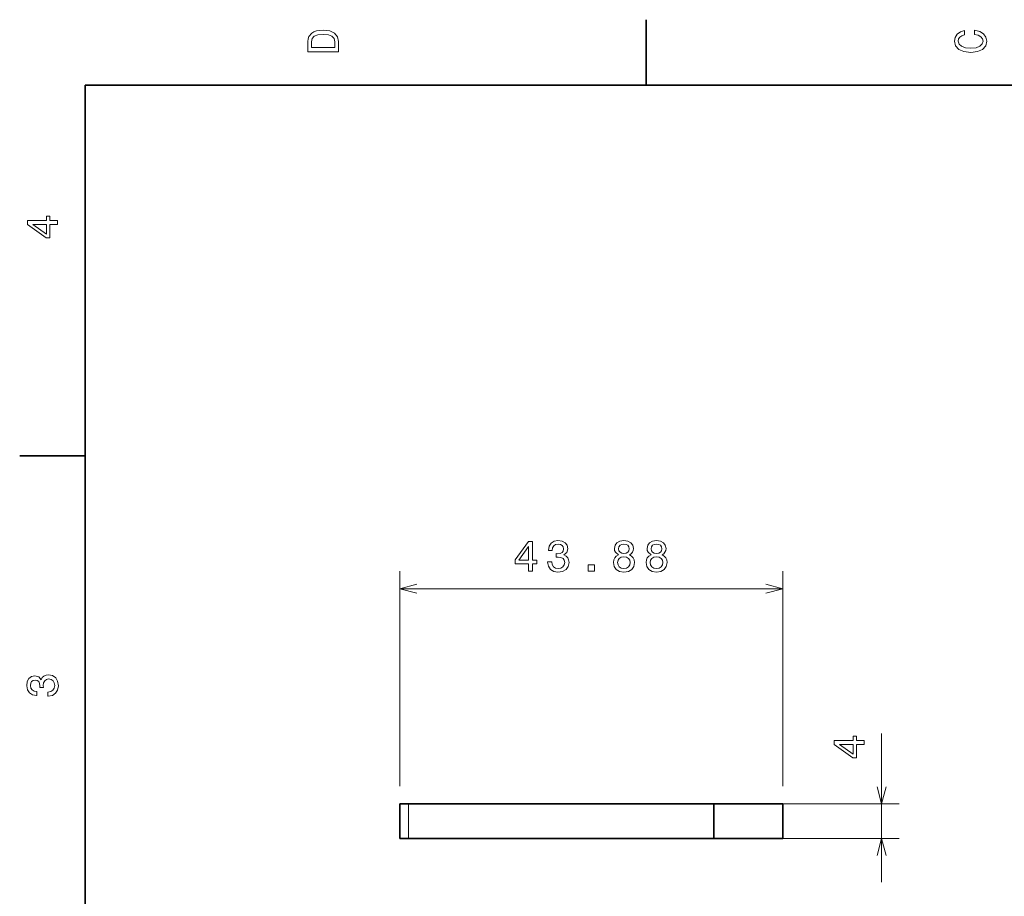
# Model space of a CAD drawing. Extents: x 0 to 297, y 0 to 210.
# Tile 2 of 7: x 2 to 115, y 107 to 208. Entities that reach past the tile are written whole.
import ezdxf

# ---------------------------------------------------------------- set-up
doc = ezdxf.new("R2010")
doc.units = 0

msp = doc.modelspace()

# ---------------------------------------------------------------- linework, layer by layer
at = {"color": 7, "lineweight": 35, "ltscale": 0.1875}
for p, q in [((74.300003, 200), (74.300003, 207.5)), ((10, 157.5), (2.5, 157.5))]:
    msp.add_line(p, q, dxfattribs=at)
at = {"color": 7, "lineweight": 35}
for p, q in [((287, 200), (10, 200)), ((10, 200), (10, 10)), ((82.057739, 117.647324), (47.074219, 117.647324)), ((82.057739, 113.647324), (47.074219, 113.647324))]:
    msp.add_line(p, q, dxfattribs=at)
at = {"color": 7, "lineweight": 13}
for p, q in [((46.074219, 119.647324), (46.074219, 144.280594)), ((89.950195, 119.647324), (89.950195, 144.280594)), ((46.074219, 142.280594), (89.950195, 142.280594))]:
    msp.add_line(p, q, dxfattribs=at)
at = {"color": 230, "lineweight": 13, "ltscale": 0.4259}
msp.add_line((101.282227, 108.647324), (101.282227, 125.683334), dxfattribs=at)
at = {"color": 7, "lineweight": 35, "ltscale": 0.025}
for p, q in [((46.074219, 117.647324), (47.074219, 117.647324)), ((46.074219, 113.647324), (47.074219, 113.647324))]:
    msp.add_line(p, q, dxfattribs=at)
at = {"color": 7, "lineweight": 35, "ltscale": 0.1}
for p, q in [((46.074219, 113.647324), (46.074219, 117.647324)), ((82.057739, 113.647324), (82.057739, 117.647324)), ((89.950195, 117.647324), (89.950195, 113.647324))]:
    msp.add_line(p, q, dxfattribs=at)
at = {"color": 7, "lineweight": 13, "ltscale": 0.1}
msp.add_line((47.074219, 113.647324), (47.074219, 117.647324), dxfattribs=at)
at = {"color": 7, "lineweight": 35, "ltscale": 0.197311}
for p, q in [((82.057739, 117.647324), (89.950195, 117.647324)), ((82.057739, 113.647324), (89.950195, 113.647324))]:
    msp.add_line(p, q, dxfattribs=at)
at = {"color": 230, "lineweight": 13, "ltscale": 0.480612}
for p, q in [((84.057739, 117.647324), (103.282227, 117.647324)), ((84.057739, 113.647324), (103.282227, 113.647324))]:
    msp.add_line(p, q, dxfattribs=at)
at = {"color": 7, "lineweight": 13}
for points in [[(35.533215, 204.994965), (35.533215, 203.829971), (39.033215, 203.829971), (39.033215, 204.994965), (38.922264, 205.544678), (38.584366, 205.953171), (38.034657, 206.205338), (37.283215, 206.296112), (36.516644, 206.215424), (36.21405, 206.114563), (35.971977, 205.973343), (35.644165, 205.56485), (35.563473, 205.297562)], [(35.951801, 204.959656), (36.027451, 205.342941), (36.259438, 205.605194), (36.672985, 205.761536), (37.283215, 205.811966), (37.873272, 205.756485), (38.286816, 205.600143), (38.533936, 205.332855), (38.614628, 204.959656), (38.614628, 204.298996), (35.951801, 204.298996)], [(111.93206, 205.817017), (112.35569, 205.716141), (112.658287, 205.549713), (112.844887, 205.317734), (112.905403, 205.045395), (112.814629, 204.71759), (112.54229, 204.460388), (112.098488, 204.28891), (111.483215, 204.233429), (110.872986, 204.28891), (110.424141, 204.455338), (110.151802, 204.71254), (110.055984, 205.045395), (110.106415, 205.287476), (110.247627, 205.494247), (110.474571, 205.655624), (110.787247, 205.766571), (110.787247, 206.245682), (110.308144, 206.094391), (109.94503, 205.832138), (109.718086, 205.474075), (109.637398, 205.045395), (109.763474, 204.510818), (110.116501, 204.10231), (110.696472, 203.840057), (111.483215, 203.749283), (112.269958, 203.840057), (112.84993, 204.10231), (113.208, 204.510818), (113.329041, 205.045395), (113.233215, 205.51442), (112.965927, 205.892654), (112.527161, 206.159943), (111.93206, 206.301163)], [(6.833213, 184.02739), (6.833213, 184.481277), (5.965778, 184.481277), (5.965778, 184.98056), (5.56232, 184.98056), (5.56232, 184.481277), (3.408862, 184.481277), (3.408862, 184.022339), (5.521974, 182.489197), (5.965778, 182.489197), (5.965778, 184.02739)], [(5.56232, 182.912827), (3.993876, 184.02739), (5.56232, 184.02739)], [(60.817566, 144.280594), (61.271423, 144.280594), (61.271423, 145.148026), (61.770691, 145.148026), (61.770691, 145.551498), (61.271423, 145.551498), (61.271423, 147.704941), (60.8125, 147.704941), (59.279358, 145.591843), (59.279358, 145.148026), (60.817566, 145.148026)], [(59.703003, 145.551498), (60.817566, 147.119919), (60.817566, 145.551498)], [(63.00531, 145.38002), (63.00531, 145.344711), (63.085999, 144.86055), (63.322998, 144.497452), (63.696228, 144.265457), (64.19043, 144.179733), (64.714966, 144.265457), (65.108337, 144.487381), (65.360474, 144.840378), (65.451233, 145.294296), (65.410889, 145.591843), (65.299988, 145.833908), (65.118408, 146.020493), (64.876343, 146.156662), (65.204163, 146.429001), (65.320129, 146.862717), (65.244507, 147.256088), (65.027649, 147.553635), (64.674622, 147.74025), (64.19043, 147.805801), (63.736572, 147.725113), (63.388611, 147.50322), (63.161621, 147.150192), (63.085999, 146.681168), (63.085999, 146.645859), (63.534851, 146.645859), (63.575195, 146.968643), (63.706299, 147.200638), (63.918091, 147.341843), (64.215698, 147.392258), (64.477905, 147.351913), (64.669556, 147.246017), (64.785583, 147.074539), (64.830933, 146.842545), (64.785583, 146.595444), (64.66449, 146.429001), (64.452698, 146.32814), (64.165222, 146.297897), (63.968567, 146.302933), (63.968567, 145.904526), (64.215698, 145.914597), (64.533386, 145.869217), (64.770447, 145.748184), (64.911621, 145.551498), (64.962097, 145.294296), (64.906616, 145.001785), (64.760315, 144.784927), (64.528381, 144.648758), (64.220703, 144.603348), (63.903015, 144.653793), (63.671021, 144.805099), (63.524719, 145.047165), (63.469299, 145.38002)], [(71.122864, 146.166763), (70.865662, 146.025558), (70.689148, 145.828873), (70.578186, 145.581741), (70.542908, 145.284195), (70.623596, 144.835342), (70.855591, 144.487381), (71.233826, 144.265457), (71.74823, 144.179733), (72.257629, 144.265457), (72.635864, 144.487381), (72.867859, 144.835342), (72.953552, 145.284195), (72.913208, 145.581741), (72.807312, 145.828873), (72.625732, 146.025558), (72.373596, 146.166763), (72.575317, 146.287796), (72.716553, 146.454239), (72.802246, 146.65596), (72.83252, 146.903061), (72.751831, 147.261154), (72.540039, 147.548599), (72.197083, 147.735214), (71.74823, 147.805801), (71.294373, 147.735214), (70.951416, 147.548599), (70.734558, 147.261154), (70.658875, 146.903061), (70.684143, 146.65596), (70.769836, 146.454239)], [(71.138, 146.862717), (71.178345, 147.084641), (71.299377, 147.256088), (71.491028, 147.362015), (71.74823, 147.402359), (72.000427, 147.362015), (72.192017, 147.256088), (72.313049, 147.084641), (72.358459, 146.862717), (72.313049, 146.635788), (72.192017, 146.459274), (72.000427, 146.343277), (71.74823, 146.307968), (71.491028, 146.348312), (71.299377, 146.459274), (71.178345, 146.635788)], [(74.858887, 146.166763), (74.601685, 146.025558), (74.425171, 145.828873), (74.314209, 145.581741), (74.278931, 145.284195), (74.359619, 144.835342), (74.591614, 144.487381), (74.969849, 144.265457), (75.484253, 144.179733), (75.993652, 144.265457), (76.371887, 144.487381), (76.603882, 144.835342), (76.689575, 145.284195), (76.649231, 145.581741), (76.543335, 145.828873), (76.361755, 146.025558), (76.109619, 146.166763), (76.31134, 146.287796), (76.452576, 146.454239), (76.538269, 146.65596), (76.568542, 146.903061), (76.487854, 147.261154), (76.276062, 147.548599), (75.933105, 147.735214), (75.484253, 147.805801), (75.030396, 147.735214), (74.687439, 147.548599), (74.470581, 147.261154), (74.394897, 146.903061), (74.420166, 146.65596), (74.505859, 146.454239)], [(74.874023, 146.862717), (74.914368, 147.084641), (75.0354, 147.256088), (75.227051, 147.362015), (75.484253, 147.402359), (75.73645, 147.362015), (75.92804, 147.256088), (76.049072, 147.084641), (76.094482, 146.862717), (76.049072, 146.635788), (75.92804, 146.459274), (75.73645, 146.343277), (75.484253, 146.307968), (75.227051, 146.348312), (75.0354, 146.459274), (74.914368, 146.635788)], [(71.027039, 145.294296), (71.072449, 145.561569), (71.218689, 145.76329), (71.445618, 145.894424), (71.74823, 145.939804), (72.045776, 145.894424), (72.272705, 145.76329), (72.419006, 145.561569), (72.469421, 145.294296), (72.419006, 145.006821), (72.272705, 144.789963), (72.045776, 144.648758), (71.74823, 144.603348), (71.445618, 144.648758), (71.218689, 144.789963), (71.072449, 145.006821)], [(74.763062, 145.294296), (74.808472, 145.561569), (74.954712, 145.76329), (75.181641, 145.894424), (75.484253, 145.939804), (75.781799, 145.894424), (76.008728, 145.76329), (76.155029, 145.561569), (76.205444, 145.294296), (76.155029, 145.006821), (76.008728, 144.789963), (75.781799, 144.648758), (75.484253, 144.603348), (75.181641, 144.648758), (74.954712, 144.789963), (74.808472, 145.006821)], [(67.664246, 144.280594), (68.360168, 144.280594), (68.360168, 145.032028), (67.664246, 145.032028)], [(5.73379, 129.979111), (5.769093, 129.979111), (6.253242, 130.059799), (6.616354, 130.296829), (6.848343, 130.670029), (6.934078, 131.164276), (6.848343, 131.688766), (6.626441, 132.082138), (6.273415, 132.334305), (5.819525, 132.425079), (5.521974, 132.384735), (5.279899, 132.273788), (5.0933, 132.092224), (4.957133, 131.850143), (4.684798, 132.177963), (4.251081, 132.293961), (3.857709, 132.218307), (3.560158, 132.00145), (3.373559, 131.648422), (3.307997, 131.164276), (3.388689, 130.710388), (3.610591, 130.362396), (3.963617, 130.135452), (4.432637, 130.059799), (4.46794, 130.059799), (4.46794, 130.508652), (4.145173, 130.548996), (3.913184, 130.680115), (3.771974, 130.891937), (3.721542, 131.189484), (3.761888, 131.451736), (3.867795, 131.643372), (4.039265, 131.759369), (4.271254, 131.804764), (4.518372, 131.759369), (4.684798, 131.638336), (4.785663, 131.426514), (4.815922, 131.139053), (4.810879, 130.942368), (5.209294, 130.942368), (5.199208, 131.189484), (5.244596, 131.507217), (5.365634, 131.744247), (5.56232, 131.885452), (5.819525, 131.935883), (6.112032, 131.880417), (6.328891, 131.734161), (6.465058, 131.502167), (6.510447, 131.194534), (6.460014, 130.876801), (6.308718, 130.644821), (6.066643, 130.498566), (5.73379, 130.443085)]]:
    msp.add_lwpolyline(points, close=True, dxfattribs=at)
for points in [[(48.006042, 142.798233), (46.074219, 142.280594), (48.006042, 141.762955)], [(88.018311, 141.762955), (89.950195, 142.280594), (88.018311, 142.798233)]]:
    msp.add_lwpolyline(points, dxfattribs=at)
at = {"color": 230, "lineweight": 13}
for points in [[(99.282227, 124.442703), (99.282227, 124.896591), (98.414795, 124.896591), (98.414795, 125.395889), (98.011353, 125.395889), (98.011353, 124.896591), (95.857849, 124.896591), (95.857849, 124.437668), (97.971008, 122.904526), (98.414795, 122.904526), (98.414795, 124.442703)], [(98.011353, 123.328156), (96.442871, 124.442703), (98.011353, 124.442703)]]:
    msp.add_lwpolyline(points, close=True, dxfattribs=at)
for points in [[(100.764587, 119.579178), (101.282227, 117.647324), (101.799866, 119.579178)], [(101.799866, 111.715469), (101.282227, 113.647324), (100.764587, 111.715469)]]:
    msp.add_lwpolyline(points, dxfattribs=at)

doc.saveas('drawing.dxf')
